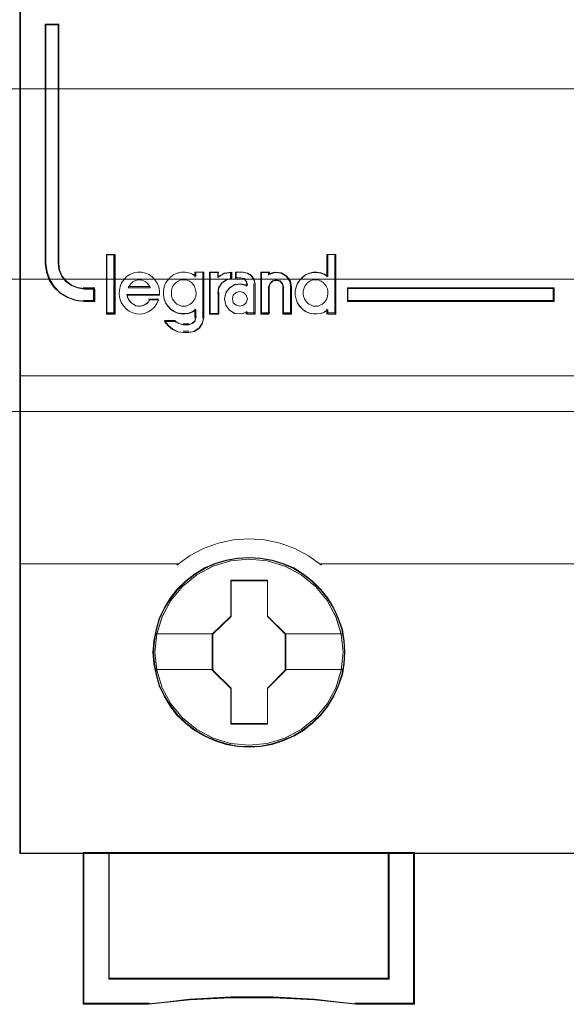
# Model space of a CAD drawing. Header units: millimetres. Extents: x 12819 to 17524, y -4386 to -1138.
# Tile 42 of 94: x 13080.74 to 13082.89, y -4218.71 to -4214.84. Entities that reach past the tile are written whole.
import ezdxf

# ---------------------------------------------------------------- set-up
doc = ezdxf.new("R2010")
doc.units = ezdxf.units.MM
doc.layers.get('0').update_dxf_attribs({"lineweight": 15})
for name, color, linetype, lineweight in [('30', 7, 'Continuous', 15), ('45', 7, 'Continuous', 15), ('50', 7, 'Continuous', 15)]:
    doc.layers.add(name, color=color, linetype=linetype, lineweight=lineweight)

# ---------------------------------------------------------------- blocks, each defined once
blk = doc.blocks.new('*U372')
at = {"layer": '50', "color": 7}
blk.add_lwpolyline([(61.985145, -287.348144), (386.014855, -287.348144), (386.014855, -333.652546), (61.985145, -333.652546), (61.985145, -287.348144)], dxfattribs=at)
blk = doc.blocks.new('*U373')
at = {"layer": '30', "color": 7}
blk.add_lwpolyline([(51.982287, -292.47731), (396.085575, -292.47731), (396.085575, -328.45355), (51.982287, -328.45355), (51.982287, -292.47731)], close=True, dxfattribs=at)
for points in [[(51.982287, -292.47731), (396.085575, -292.47731), (396.085575, -328.45355), (51.982287, -328.45355), (51.982287, -292.47731)], [(51.982287, -299.973955), (396.085575, -299.973955), (396.085575, -320.959157), (51.982287, -320.959157), (51.982287, -299.973955)]]:
    blk.add_lwpolyline(points, dxfattribs=at)
blk = doc.blocks.new('*U378')
at = {"layer": '45', "color": 7}
for points in [[(259.999657, -268.998482), (188.000343, -268.998482), (188.000343, -351.065128), (259.999657, -351.065128), (259.999657, -268.998482)], [(190.943292, -329.329811), (190.943292, -328.838292), (190.527568, -328.838292), (190.265604, -328.794111), (190.026421, -328.700225), (189.810016, -328.534545), (189.650561, -328.341251), (189.542358, -328.09273), (189.513884, -327.833164), (189.513884, -318.411469), (188.995653, -318.411469), (188.995653, -327.833164), (189.046906, -328.175571), (189.149414, -328.484841), (189.331649, -328.760975), (189.576527, -329.003973), (189.87266, -329.175176), (190.197266, -329.291152), (190.527568, -329.329811), (190.943292, -329.329811)], [(191.723705, -329.802857), (191.723705, -327.496196), (191.420588, -327.496196), (191.420588, -329.802857), (191.723705, -329.802857)], [(209.030775, -328.795945), (200.889598, -328.795945), (200.889598, -329.329811), (209.030775, -329.329811), (209.030775, -328.795945)], [(200.790067, -343.140489), (200.767681, -342.692312), (200.694926, -342.244135), (200.538224, -341.812557), (200.359135, -341.397579), (200.124081, -341.010265), (199.844255, -340.661683), (199.519657, -340.340766), (199.155883, -340.064114), (198.780916, -339.82066), (198.355581, -339.638069), (197.924649, -339.510809), (197.471331, -339.427814), (197.018013, -339.405681), (196.564695, -339.427814), (196.122569, -339.510809), (195.674848, -339.638069), (195.260705, -339.82066), (194.874545, -340.064114), (194.516368, -340.340766), (194.180577, -340.661683), (193.917541, -341.010265), (193.671294, -341.397579), (193.475415, -341.812557), (193.357889, -342.244135), (193.268344, -342.692312), (193.234765, -343.140489), (193.268344, -343.588666), (193.357889, -344.025776), (193.475415, -344.457354), (193.671294, -344.8668), (193.917541, -345.259646), (194.180577, -345.619294), (194.516368, -345.934678), (194.874545, -346.216863), (195.260705, -346.443718), (195.674848, -346.626309), (196.122569, -346.764635), (196.564695, -346.853164), (197.018013, -346.875296), (197.471331, -346.853164), (197.924649, -346.764635), (198.355581, -346.626309), (198.780916, -346.443718), (199.155883, -346.216863), (199.519657, -345.934678), (199.844255, -345.619294), (200.124081, -345.259646), (200.359135, -344.8668), (200.538224, -344.457354), (200.694926, -344.025776), (200.767681, -343.588666), (200.790067, -343.140489)], [(200.790067, -343.140489), (200.767681, -342.692312), (200.694926, -342.244135), (200.538224, -341.812557), (200.359135, -341.397579), (200.124081, -341.010265), (199.844255, -340.661683), (199.519657, -340.340766), (199.155883, -340.064114), (198.780916, -339.82066), (198.355581, -339.638069), (197.924649, -339.510809), (197.471331, -339.427814), (197.018013, -339.405681), (196.564695, -339.427814), (196.122569, -339.510809), (195.674848, -339.638069), (195.260705, -339.82066), (194.874545, -340.064114), (194.516368, -340.340766), (194.180577, -340.661683), (193.917541, -341.010265), (193.671294, -341.397579), (193.475415, -341.812557), (193.357889, -342.244135), (193.268344, -342.692312), (193.234765, -343.140489), (193.268344, -343.588666), (193.357889, -344.025776), (193.475415, -344.457354), (193.671294, -344.8668), (193.917541, -345.259646), (194.180577, -345.619294), (194.516368, -345.934678), (194.874545, -346.216863), (195.260705, -346.443718), (195.674848, -346.626309), (196.122569, -346.764635), (196.564695, -346.853164), (197.018013, -346.875296), (197.471331, -346.853164), (197.924649, -346.764635), (198.355581, -346.626309), (198.780916, -346.443718), (199.155883, -346.216863), (199.519657, -345.934678), (199.844255, -345.619294), (200.124081, -345.259646), (200.359135, -344.8668), (200.538224, -344.457354), (200.694926, -344.025776), (200.767681, -343.588666), (200.790067, -343.140489)], [(200.769709, -343.139362), (200.74745, -342.693753), (200.675109, -342.248145), (200.519298, -341.81904), (200.341228, -341.406439), (200.107511, -341.021345), (199.829277, -340.67476), (199.506525, -340.355682), (199.144821, -340.080615), (198.771987, -339.838556), (198.349071, -339.657011), (197.920591, -339.53048), (197.469851, -339.44796), (197.019112, -339.425955), (196.568372, -339.44796), (196.128762, -339.53048), (195.683588, -339.657011), (195.271801, -339.838556), (194.887838, -340.080615), (194.531698, -340.355682), (194.197817, -340.67476), (193.936277, -341.021345), (193.691431, -341.406439), (193.496667, -341.81904), (193.379809, -342.248145), (193.290774, -342.693753), (193.257386, -343.139362), (193.290774, -343.584971), (193.379809, -344.019578), (193.496667, -344.448682), (193.691431, -344.855782), (193.936277, -345.246377), (194.197817, -345.603965), (194.531698, -345.917541), (194.887838, -346.19811), (195.271801, -346.423665), (195.683588, -346.605209), (196.128762, -346.742743), (196.568372, -346.830765), (197.019112, -346.85277), (197.469851, -346.830765), (197.920591, -346.742743), (198.349071, -346.605209), (198.771987, -346.423665), (199.144821, -346.19811), (199.506525, -345.917541), (199.829277, -345.603965), (200.107511, -345.246377), (200.341228, -344.855782), (200.519298, -344.448682), (200.675109, -344.019578), (200.74745, -343.584971), (200.769709, -343.139362)], [(196.306077, -340.302215), (197.747018, -340.302215), (197.747018, -341.721308), (198.464663, -342.425311), (198.464663, -343.844403), (197.747018, -344.559493), (197.747018, -345.967499), (196.306077, -345.967499), (196.306077, -344.559493), (195.57148, -343.844403), (195.57148, -342.425311), (196.306077, -341.721308), (196.306077, -340.302215)], [(196.306077, -340.302215), (197.747018, -340.302215), (197.747018, -340.302215), (197.747018, -341.721308), (197.747018, -341.721308), (198.464663, -342.425311), (198.464663, -342.425311), (198.464663, -343.844403), (198.464663, -343.844403), (197.747018, -344.559493), (197.747018, -344.559493), (197.747018, -345.967499), (197.747018, -345.967499), (196.306077, -345.967499), (196.306077, -345.967499), (196.306077, -344.559493), (196.306077, -344.559493), (195.57148, -343.844403), (195.57148, -343.844403), (195.57148, -342.425311), (195.57148, -342.425311), (196.306077, -341.721308), (196.306077, -341.721308), (196.306077, -340.302215), (196.306077, -340.302215)], [(196.317785, -340.322489), (197.73732, -340.322489), (197.73732, -341.730861), (198.444304, -342.429545), (198.444304, -343.837917), (197.73732, -344.547604), (197.73732, -345.944973), (196.317785, -345.944973), (196.317785, -344.547604), (195.5941, -343.837917), (195.5941, -342.429545), (196.317785, -341.730861), (196.317785, -340.322489)], [(202.534679, -356.008568), (191.497998, -356.008568), (191.497998, -351.020076), (190.493141, -351.020076), (190.493141, -357.000723), (193.055526, -357.000723), (194.680045, -356.828898), (196.310147, -356.745756), (197.951414, -356.745756), (199.587098, -356.828898), (201.2172, -357.000723), (203.533954, -357.000723), (203.533954, -351.020076), (202.534679, -351.020076), (202.534679, -356.008568)], [(202.538644, -351.020076), (191.492974, -351.020076), (191.492974, -356.016338), (202.538644, -356.016338), (202.538644, -351.020076)]]:
    blk.add_lwpolyline(points, close=True, dxfattribs=at)
at = {"layer": '45', "color": 139}
for points in [[(259.999657, -268.998482), (188.000343, -268.998482), (188.000343, -351.065128), (259.999657, -351.065128), (259.999657, -268.998482)], [(194.443183, -329.516777), (194.536591, -329.505277), (194.624162, -329.476529), (194.700056, -329.430531), (194.77595, -329.367284), (194.846007, -329.292537), (194.886873, -329.217791), (194.921901, -329.120046), (194.933577, -329.0223), (194.921901, -328.913056), (194.898549, -328.82681), (194.863521, -328.729064), (194.810978, -328.654318), (194.74676, -328.579571), (194.670866, -328.527824), (194.583295, -328.493326), (194.484049, -328.476076), (194.396478, -328.476076), (194.308908, -328.493326), (194.221338, -328.527824), (194.145443, -328.579571), (194.069549, -328.654318), (194.017007, -328.729064), (193.981979, -328.82681), (193.958626, -328.913056), (193.958626, -329.0223), (193.970302, -329.120046), (194.005331, -329.217791), (194.046197, -329.292537), (194.104577, -329.367284), (194.180471, -329.430531), (194.268042, -329.476529), (194.355612, -329.505277), (194.443183, -329.516777)], [(199.644039, -329.516777), (199.73161, -329.505277), (199.81918, -329.476529), (199.90675, -329.430531), (199.970969, -329.367284), (200.035187, -329.292537), (200.076053, -329.217791), (200.111081, -329.120046), (200.122757, -329.0223), (200.122757, -328.913056), (200.099405, -328.82681), (200.058539, -328.729064), (200.000159, -328.654318), (199.935941, -328.579571), (199.860046, -328.527824), (199.772476, -328.493326), (199.684905, -328.476076), (199.585659, -328.476076), (199.498089, -328.493326), (199.410518, -328.527824), (199.334624, -328.579571), (199.270405, -328.654318), (199.217863, -328.729064), (199.171159, -328.82681), (199.147807, -328.913056), (199.147807, -329.0223), (199.159483, -329.120046), (199.194511, -329.217791), (199.235377, -329.292537), (199.305434, -329.367284), (199.369652, -329.430531), (199.457222, -329.476529), (199.544793, -329.505277), (199.644039, -329.516777)], [(196.95134, -329.224334), (196.903144, -329.081096), (196.800728, -328.9677), (196.656141, -328.937859), (196.511553, -328.9677), (196.397088, -329.081096), (196.360941, -329.224334), (196.397088, -329.373539), (196.511553, -329.474999), (196.656141, -329.516777), (196.800728, -329.474999), (196.903144, -329.373539), (196.95134, -329.224334)], [(200.717681, -343.134342), (200.644931, -342.414754), (200.437872, -341.733912), (200.090909, -341.097353), (199.632022, -340.543824), (199.072405, -340.08993), (198.428844, -339.752277), (197.734918, -339.541935), (197.013011, -339.475512), (196.291104, -339.541935), (195.602774, -339.752277), (194.959214, -340.08993), (194.394, -340.543824), (193.935113, -341.097353), (193.593746, -341.733912), (193.381092, -342.414754), (193.313937, -343.134342), (193.381092, -343.848395), (193.593746, -344.540307), (193.935113, -345.165796), (194.394, -345.72486), (194.959214, -346.178755), (195.602774, -346.516408), (196.291104, -346.726749), (197.013011, -346.798708), (197.734918, -346.726749), (198.428844, -346.516408), (199.072405, -346.178755), (199.632022, -345.72486), (200.090909, -345.165796), (200.437872, -344.540307), (200.644931, -343.848395), (200.717681, -343.134342)], [(200.717681, -343.139362), (200.644931, -342.419875), (200.437872, -341.739129), (200.096505, -341.10266), (199.632022, -340.543674), (199.072405, -340.089843), (198.43444, -339.752238), (197.734918, -339.541926), (197.013011, -339.475512), (196.2967, -339.541926), (195.597178, -339.752238), (194.959214, -340.089843), (194.399596, -340.543674), (193.935113, -341.10266), (193.593746, -341.739129), (193.386688, -342.419875), (193.313937, -343.139362), (193.386688, -343.853315), (193.593746, -344.539595), (193.935113, -345.17053), (194.399596, -345.723982), (194.959214, -346.177812), (195.597178, -346.520952), (196.2967, -346.731264), (197.013011, -346.803213), (197.734918, -346.731264), (198.43444, -346.520952), (199.072405, -346.177812), (199.632022, -345.723982), (200.096505, -345.17053), (200.437872, -344.539595), (200.644931, -343.853315), (200.717681, -343.139362)]]:
    blk.add_lwpolyline(points, close=True, dxfattribs=at)
at = {"layer": '45', "color": 59}
for points in [[(259.979298, -269.021008), (188.020702, -269.021008), (188.020702, -351.044855), (259.979298, -351.044855), (259.979298, -269.021008)], [(191.744063, -329.825383), (191.744063, -327.475923), (191.400229, -327.475923), (191.400229, -329.825383), (191.744063, -329.825383)], [(198.923765, -328.619813), (198.872248, -328.765602), (198.837904, -328.922607), (198.837904, -329.079611), (198.872248, -329.236616), (198.923765, -329.388013), (199.009626, -329.511374), (199.118384, -329.629127), (199.244314, -329.718844), (199.387416, -329.786131), (199.536242, -329.814168), (199.685068, -329.814168), (199.845342, -329.797346), (199.98272, -329.741273), (200.114374, -329.657163), (200.114374, -329.825383), (200.434923, -329.825383), (200.434923, -327.475923), (200.114374, -327.475923), (200.114374, -328.345055), (199.98272, -328.260945), (199.845342, -328.21048), (199.685068, -328.182443), (199.536242, -328.18805), (199.387416, -328.221694), (199.244314, -328.283374), (199.118384, -328.378699), (199.009626, -328.496452), (198.923765, -328.619813)], [(191.911594, -328.897404), (191.900146, -329.05584), (191.93449, -329.214275), (191.986007, -329.361394), (192.071868, -329.497195), (192.180626, -329.616022), (192.295108, -329.712215), (192.443934, -329.774457), (192.59276, -329.814066), (192.74731, -329.825383), (192.896136, -329.797091), (193.044962, -329.740507), (193.170892, -329.65563), (193.291098, -329.553779), (193.388407, -329.412319), (193.451372, -329.265201), (193.096479, -329.265201), (193.044962, -329.350077), (192.981997, -329.412319), (192.907584, -329.457586), (192.821723, -329.485878), (192.735862, -329.508512), (192.638553, -329.508512), (192.552691, -329.485878), (192.478278, -329.44627), (192.403865, -329.389686), (192.3409, -329.327443), (192.283659, -329.253884), (192.243591, -329.169008), (192.220695, -329.072815), (193.497165, -329.072815), (193.497165, -328.91438), (193.46282, -328.755944), (193.399855, -328.608826), (193.313994, -328.473024), (193.205237, -328.354198), (193.079307, -328.269322), (192.936205, -328.207079), (192.787379, -328.173129), (192.627104, -328.167471), (192.478278, -328.195763), (192.329452, -328.258005), (192.197798, -328.342881), (192.094765, -328.461707), (191.997455, -328.586192), (191.940214, -328.733311), (191.911594, -328.897404)], [(193.680806, -328.750936), (193.646461, -328.908023), (193.646461, -329.06511), (193.680806, -329.222196), (193.732322, -329.373673), (193.818184, -329.497098), (193.926941, -329.614913), (194.052871, -329.704677), (194.190249, -329.772), (194.344799, -329.800051), (194.493625, -329.800051), (194.642452, -329.783221), (194.791278, -329.727118), (194.922932, -329.642965), (194.922932, -329.968359), (194.877139, -330.108615), (194.779829, -330.198379), (194.642452, -330.243261), (194.442109, -330.243261), (194.24749, -330.198379), (194.087216, -330.108615), (193.692254, -330.108615), (193.829632, -330.282532), (194.001354, -330.428399), (194.213145, -330.523773), (194.442109, -330.546214), (194.642452, -330.546214), (194.865691, -330.506942), (195.06031, -330.377907), (195.186239, -330.187158), (195.24348, -329.968359), (195.24348, -328.167471), (194.922932, -328.167471), (194.922932, -328.330168), (194.791278, -328.246014), (194.642452, -328.195522), (194.493625, -328.167471), (194.344799, -328.173081), (194.190249, -328.206742), (194.052871, -328.268455), (193.926941, -328.363829), (193.818184, -328.481644), (193.732322, -328.60507), (193.680806, -328.750936)], [(195.465163, -328.167471), (195.465163, -329.825383), (195.799704, -329.825383), (195.799704, -328.987939), (195.82905, -328.778578), (195.952302, -328.597509), (196.128376, -328.473024), (196.333796, -328.410782), (196.333796, -328.167471), (196.052077, -328.207079), (195.799704, -328.342881), (195.799704, -328.167471), (195.465163, -328.167471)], [(195.487783, -328.189996), (195.487783, -329.802857), (195.805772, -329.802857), (195.805772, -328.98817), (195.833666, -328.784498), (195.950819, -328.608349), (196.118182, -328.487247), (196.313438, -328.426696), (196.313438, -328.189996), (196.045658, -328.228529), (195.805772, -328.36064), (195.805772, -328.189996), (195.487783, -328.189996)], [(196.247381, -328.801212), (196.097236, -328.987939), (196.051038, -329.23125), (196.097236, -329.468903), (196.247381, -329.666947), (196.449499, -329.797091), (196.697815, -329.814066), (196.940356, -329.751823), (196.940356, -329.825383), (197.252195, -329.825383), (197.252195, -328.642776), (197.217546, -328.461707), (197.107825, -328.303272), (196.957681, -328.207079), (196.772887, -328.167471), (196.507247, -328.167471), (196.507247, -328.399465), (196.686265, -328.399465), (196.819086, -328.427757), (196.905707, -328.52395), (196.940356, -328.642776), (196.940356, -328.705019), (196.697815, -328.642776), (196.449499, -328.671068), (196.247381, -328.801212)], [(197.485188, -328.167471), (197.485188, -329.825383), (197.797614, -329.825383), (197.797614, -328.755944), (197.8439, -328.620143), (197.942256, -328.512633), (198.081112, -328.484341), (198.231539, -328.512633), (198.329896, -328.620143), (198.376181, -328.755944), (198.376181, -329.825383), (198.688607, -329.825383), (198.688607, -328.755944), (198.642322, -328.52395), (198.503466, -328.325906), (198.289396, -328.195763), (198.040612, -328.167471), (197.797614, -328.24103), (197.797614, -328.167471), (197.485188, -328.167471)], [(197.507809, -328.189996), (197.507809, -329.802857), (197.80849, -329.802857), (197.80849, -328.762479), (197.853035, -328.630368), (197.947694, -328.52578), (198.08133, -328.498256), (198.226102, -328.52578), (198.320761, -328.630368), (198.365306, -328.762479), (198.365306, -329.802857), (198.665987, -329.802857), (198.665987, -328.762479), (198.621441, -328.536789), (198.487805, -328.344126), (198.281783, -328.21752), (198.042352, -328.189996), (197.80849, -328.261557), (197.80849, -328.189996), (197.507809, -328.189996)], [(193.089626, -328.701102), (193.13071, -328.784682), (192.262077, -328.784682), (192.30903, -328.701102), (192.37359, -328.617521), (192.438151, -328.559657), (192.526188, -328.508223), (192.602487, -328.482506), (192.702262, -328.476076), (192.7903, -328.482506), (192.866599, -328.508223), (192.954636, -328.559657), (193.019196, -328.617521), (193.089626, -328.701102)], [(193.13071, -328.784682), (192.262077, -328.784682), (192.30903, -328.701102), (192.37359, -328.617521), (192.438151, -328.559657), (192.526188, -328.508223), (192.602487, -328.482506), (192.702262, -328.476076), (192.7903, -328.482506), (192.866599, -328.508223), (192.954636, -328.559657), (193.019196, -328.617521), (193.089626, -328.701102), (193.13071, -328.784682)], [(194.308908, -328.493326), (194.396478, -328.476076), (194.484049, -328.476076), (194.583295, -328.493326), (194.670866, -328.527824), (194.74676, -328.579571), (194.810978, -328.654318), (194.863521, -328.729064), (194.898549, -328.82681), (194.921901, -328.913056), (194.933577, -329.0223), (194.921901, -329.120046), (194.886873, -329.217791), (194.846007, -329.292537), (194.77595, -329.367284), (194.700056, -329.430531), (194.624162, -329.476529), (194.536591, -329.505277), (194.443183, -329.516777), (194.355612, -329.505277), (194.268042, -329.476529), (194.180471, -329.430531), (194.104577, -329.367284), (194.046197, -329.292537), (194.005331, -329.217791), (193.970302, -329.120046), (193.958626, -329.0223), (193.958626, -328.913056), (193.981979, -328.82681), (194.017007, -328.729064), (194.069549, -328.654318), (194.145443, -328.579571), (194.221338, -328.527824), (194.308908, -328.493326)], [(194.069549, -328.654318), (194.145443, -328.579571), (194.221338, -328.527824), (194.308908, -328.493326), (194.396478, -328.476076), (194.484049, -328.476076), (194.583295, -328.493326), (194.670866, -328.527824), (194.74676, -328.579571), (194.810978, -328.654318), (194.863521, -328.729064), (194.898549, -328.82681), (194.921901, -328.913056), (194.933577, -329.0223), (194.921901, -329.120046), (194.886873, -329.217791), (194.846007, -329.292537), (194.77595, -329.367284), (194.700056, -329.430531), (194.624162, -329.476529), (194.536591, -329.505277), (194.443183, -329.516777), (194.355612, -329.505277), (194.268042, -329.476529), (194.180471, -329.430531), (194.104577, -329.367284), (194.046197, -329.292537), (194.005331, -329.217791), (193.970302, -329.120046), (193.958626, -329.0223), (193.958626, -328.913056), (193.981979, -328.82681), (194.017007, -328.729064), (194.069549, -328.654318)], [(199.860046, -328.527824), (199.935941, -328.579571), (200.000159, -328.654318), (200.058539, -328.729064), (200.099405, -328.82681), (200.122757, -328.913056), (200.122757, -329.0223), (200.111081, -329.120046), (200.076053, -329.217791), (200.035187, -329.292537), (199.970969, -329.367284), (199.90675, -329.430531), (199.81918, -329.476529), (199.73161, -329.505277), (199.644039, -329.516777), (199.544793, -329.505277), (199.457222, -329.476529), (199.369652, -329.430531), (199.305434, -329.367284), (199.235377, -329.292537), (199.194511, -329.217791), (199.159483, -329.120046), (199.147807, -329.0223), (199.147807, -328.913056), (199.171159, -328.82681), (199.217863, -328.729064), (199.270405, -328.654318), (199.334624, -328.579571), (199.410518, -328.527824), (199.498089, -328.493326), (199.585659, -328.476076), (199.684905, -328.476076), (199.772476, -328.493326), (199.860046, -328.527824)], [(199.270405, -328.654318), (199.334624, -328.579571), (199.410518, -328.527824), (199.498089, -328.493326), (199.585659, -328.476076), (199.684905, -328.476076), (199.772476, -328.493326), (199.860046, -328.527824), (199.935941, -328.579571), (200.000159, -328.654318), (200.058539, -328.729064), (200.099405, -328.82681), (200.122757, -328.913056), (200.122757, -329.0223), (200.111081, -329.120046), (200.076053, -329.217791), (200.035187, -329.292537), (199.970969, -329.367284), (199.90675, -329.430531), (199.81918, -329.476529), (199.73161, -329.505277), (199.644039, -329.516777), (199.544793, -329.505277), (199.457222, -329.476529), (199.369652, -329.430531), (199.305434, -329.367284), (199.235377, -329.292537), (199.194511, -329.217791), (199.159483, -329.120046), (199.147807, -329.0223), (199.147807, -328.913056), (199.171159, -328.82681), (199.217863, -328.729064), (199.270405, -328.654318)], [(196.903144, -329.081096), (196.95134, -329.224334), (196.903144, -329.373539), (196.800728, -329.474999), (196.656141, -329.516777), (196.511553, -329.474999), (196.397088, -329.373539), (196.360941, -329.224334), (196.397088, -329.081096), (196.511553, -328.9677), (196.656141, -328.937859), (196.800728, -328.9677), (196.903144, -329.081096)], [(196.903144, -329.081096), (196.95134, -329.224334), (196.903144, -329.373539), (196.800728, -329.474999), (196.656141, -329.516777), (196.511553, -329.474999), (196.397088, -329.373539), (196.360941, -329.224334), (196.397088, -329.081096), (196.511553, -328.9677), (196.656141, -328.937859), (196.800728, -328.9677), (196.903144, -329.081096)], [(209.008155, -328.816219), (200.912219, -328.816219), (200.912219, -329.309538), (209.008155, -329.309538), (209.008155, -328.816219)], [(202.534679, -356.008568), (191.497998, -356.008568), (191.497998, -351.020076), (190.493141, -351.020076), (190.493141, -357.000723), (193.055526, -357.000723), (194.680045, -356.828898), (196.310147, -356.745756), (197.951414, -356.745756), (199.587098, -356.828898), (201.2172, -357.000723), (203.533954, -357.000723), (203.533954, -351.020076), (202.534679, -351.020076), (202.534679, -356.008568)], [(202.515352, -355.993516), (191.515045, -355.993516), (191.515045, -351.042602), (190.513499, -351.042602), (190.513499, -356.978197), (193.06744, -356.978197), (194.686605, -356.807666), (196.311334, -356.725151), (197.947192, -356.725151), (199.577485, -356.807666), (201.202214, -356.978197), (203.511333, -356.978197), (203.511333, -351.042602), (202.515352, -351.042602), (202.515352, -355.993516)], [(202.538644, -351.020076), (191.492974, -351.020076), (191.492974, -356.016338), (202.538644, -356.016338), (202.538644, -351.020076)], [(202.516024, -351.042602), (191.515595, -351.042602), (191.515595, -355.993812), (202.516024, -355.993812), (202.516024, -351.042602)]]:
    blk.add_lwpolyline(points, close=True, dxfattribs=at)
at = {"layer": '45', "color": 139}
for points in [[(188.995653, -318.411469), (188.995653, -327.838591)], [(188.995653, -318.411469), (189.547597, -318.411469)], [(189.502355, -318.411469), (189.502355, -327.838591)], [(191.400229, -327.475923), (191.400229, -329.825383)], [(191.400229, -327.475923), (191.744063, -327.475923)], [(191.698822, -327.475923), (191.698822, -329.825383)], [(200.077516, -327.475923), (200.077516, -328.372457)], [(200.077516, -327.475923), (200.434923, -327.475923)], [(200.389681, -327.475923), (200.389681, -329.825383)], [(188.995653, -327.793539), (189.047268, -328.145011), (189.150499, -328.462469), (189.334021, -328.745914), (189.580628, -328.995346), (189.878851, -329.171082), (190.205749, -329.290129), (190.538382, -329.329811)], [(189.502355, -327.793539), (189.531457, -328.064037), (189.642044, -328.323024), (189.805015, -328.524458), (190.026189, -328.697116), (190.270645, -328.794955), (190.538382, -328.840997)], [(193.497165, -329.072815), (193.497165, -328.91438), (193.46282, -328.755944), (193.399855, -328.608826), (193.313994, -328.473024), (193.205237, -328.354198), (193.079307, -328.269322), (192.936205, -328.207079), (192.787379, -328.173129), (192.627104, -328.167471), (192.478278, -328.195763), (192.329452, -328.258005), (192.197798, -328.342881), (192.094765, -328.461707), (191.997455, -328.586192), (191.940214, -328.733311), (191.911594, -328.897404), (191.900146, -329.05584), (191.93449, -329.214275), (191.986007, -329.361394), (192.071868, -329.497195), (192.180626, -329.616022), (192.295108, -329.712215), (192.443934, -329.774457), (192.59276, -329.814066), (192.74731, -329.825383), (192.896136, -329.797091), (193.044962, -329.740507), (193.170892, -329.65563), (193.291098, -329.553779), (193.388407, -329.412319), (193.451372, -329.265201)], [(194.933577, -328.33157), (194.800825, -328.246691), (194.650758, -328.195763), (194.500691, -328.167471), (194.350623, -328.173129), (194.194784, -328.207081), (194.05626, -328.269325), (193.92928, -328.365521), (193.819616, -328.484351), (193.733039, -328.60884), (193.681092, -328.755964), (193.646461, -328.914404), (193.646461, -329.072845), (193.681092, -329.231285), (193.733039, -329.384067), (193.819616, -329.508556), (193.92928, -329.627386), (194.05626, -329.717924), (194.194784, -329.785827), (194.350623, -329.81412), (194.500691, -329.81412), (194.650758, -329.797144), (194.800825, -329.740558), (194.933577, -329.655679)], [(194.888336, -328.167471), (194.888336, -328.372457)], [(194.888336, -328.167471), (195.24348, -328.167471)], [(195.198239, -328.167471), (195.198239, -329.978559)], [(195.465163, -328.167471), (195.465163, -329.825383)], [(195.465163, -328.167471), (195.829355, -328.167471)], [(196.333796, -328.167471), (196.043854, -328.216301), (195.784114, -328.38372)], [(195.784114, -328.167471), (195.784114, -328.38372)], [(196.288555, -328.167471), (196.288555, -328.449045)], [(196.489879, -328.167471), (196.489879, -328.437782)], [(196.790734, -328.167471), (196.489879, -328.167471)], [(197.252195, -328.674305), (197.215566, -328.481225), (197.099574, -328.31228), (196.940848, -328.209707), (196.745492, -328.167471)], [(197.485188, -328.167471), (197.485188, -329.825383)], [(197.485188, -328.167471), (197.831284, -328.167471)], [(198.688607, -328.784682), (198.641721, -328.541358), (198.501061, -328.333643), (198.284212, -328.197144), (198.032197, -328.167471), (197.786043, -328.244622)], [(197.786043, -328.167471), (197.786043, -328.284606)], [(200.122757, -328.33157), (199.990239, -328.246691), (199.851959, -328.195763), (199.690632, -328.167471), (199.540828, -328.173129), (199.391025, -328.207081), (199.246983, -328.269325), (199.120226, -328.365521), (199.010754, -328.484351), (198.924329, -328.60884), (198.872474, -328.755964), (198.837904, -328.914404), (198.837904, -329.072845), (198.872474, -329.231285), (198.924329, -329.384067), (199.010754, -329.508556), (199.120226, -329.627386), (199.246983, -329.717924), (199.391025, -329.785827), (199.540828, -329.81412), (199.690632, -329.81412), (199.851959, -329.797144), (199.990239, -329.740558), (200.122757, -329.655679)], [(193.13071, -328.784682), (193.089626, -328.701102), (193.019196, -328.617521), (192.954636, -328.559657), (192.866599, -328.508223), (192.7903, -328.482506), (192.702262, -328.476076), (192.602487, -328.482506), (192.526188, -328.508223), (192.438151, -328.559657), (192.37359, -328.617521), (192.30903, -328.701102), (192.262077, -328.784682)], [(192.262077, -328.73963), (193.13071, -328.73963)], [(196.333796, -328.403993), (196.12238, -328.469341), (195.941166, -328.600036), (195.814316, -328.790137), (195.784114, -329.009942)], [(196.95134, -328.69435), (196.705803, -328.631506), (196.45442, -328.660071), (196.249806, -328.791473), (196.097807, -328.980005), (196.051038, -329.225669), (196.097807, -329.46562), (196.249806, -329.665579), (196.45442, -329.79698), (196.705803, -329.81412), (196.95134, -329.751275)], [(196.489879, -328.394983), (196.707037, -328.394983)], [(196.95134, -328.674305), (196.911857, -328.537892), (196.813149, -328.427462), (196.661796, -328.394983)], [(196.906099, -328.631506), (196.906099, -328.735125)], [(197.206954, -328.631506), (197.206954, -329.825383)], [(198.387753, -328.784682), (198.339616, -328.630379), (198.237325, -328.508223), (198.080881, -328.476076), (197.93647, -328.508223), (197.83418, -328.630379), (197.786043, -328.784682)], [(197.786043, -328.73963), (197.786043, -329.825383)], [(198.342511, -328.73963), (198.342511, -329.825383)], [(198.643366, -328.73963), (198.643366, -329.825383)], [(190.493141, -328.795945), (190.943292, -328.795945)], [(190.89805, -328.795945), (190.89805, -329.329811)], [(192.212311, -329.048236), (193.497165, -329.048236)], [(192.212311, -329.048236), (192.23573, -329.15168), (192.276713, -329.242954), (192.335261, -329.322059), (192.399663, -329.388993), (192.475775, -329.449842), (192.551887, -329.492437), (192.639709, -329.516777), (192.73924, -329.516777), (192.827061, -329.492437), (192.914882, -329.462012), (192.990994, -329.413333), (193.055397, -329.346398), (193.108089, -329.255124)], [(195.465163, -329.825383), (195.829355, -329.825383), (195.829355, -328.96489)], [(200.889598, -328.795945), (209.030775, -328.795945)], [(200.889598, -328.795945), (200.889598, -329.329811)], [(208.985534, -329.329811), (208.985534, -328.795945)], [(190.493141, -329.284759), (190.943292, -329.284759)], [(193.062848, -329.235202), (193.451924, -329.235202)], [(200.889598, -329.284759), (209.030775, -329.284759)], [(191.400229, -329.780331), (191.744063, -329.780331)], [(194.888336, -329.615891), (194.888336, -329.978559)], [(196.906099, -329.708247), (196.906099, -329.825383)], [(196.906099, -329.780331), (197.252195, -329.780331)], [(197.485188, -329.780331), (197.831284, -329.780331)], [(198.342511, -329.780331), (198.688607, -329.780331)], [(200.077516, -329.615891), (200.077516, -329.825383)], [(200.077516, -329.780331), (200.434923, -329.780331)], [(193.691703, -330.070916), (193.833436, -330.259816), (194.010602, -330.418249), (194.229107, -330.52184), (194.465329, -330.546214)], [(193.691703, -330.070916), (194.121495, -330.070916)], [(194.073992, -330.070916), (194.250725, -330.189553), (194.465329, -330.248871)], [(194.420088, -330.203819), (194.659867, -330.203819)], [(194.614626, -330.546214), (194.8482, -330.504574), (195.051829, -330.367756), (195.183589, -330.165503), (195.24348, -329.933507)], [(194.614626, -330.248871), (194.770847, -330.197383), (194.881503, -330.094407), (194.933577, -329.933507)], [(194.659867, -330.501162), (194.420088, -330.501162)], [(188.000343, -332.249178), (259.999657, -332.249178)], [(199.86262, -339.703024), (199.357767, -339.346113), (198.813647, -339.052524), (198.235871, -338.839528), (197.630047, -338.712882), (197.007395, -338.666829), (196.401571, -338.712882), (195.795748, -338.839528), (195.217971, -339.052524), (194.668242, -339.346113), (194.168999, -339.703024)], [(188.000343, -339.657972), (194.21424, -339.657972)], [(199.817379, -339.657972), (206.031275, -339.657972)], [(205.986034, -339.657972), (212.202192, -339.657972)], [(190.493141, -351.020076), (190.493141, -357.000723)], [(191.492974, -351.020076), (191.492974, -356.016338)], [(202.493403, -356.016338), (202.493403, -351.020076)], [(203.488712, -351.020076), (203.488712, -357.000723)], [(191.492974, -355.971286), (202.538644, -355.971286)], [(193.092255, -356.955672), (190.493141, -356.955672)], [(201.224384, -357.000723), (199.591147, -356.80034), (197.952317, -356.703381), (196.307894, -356.703381), (194.674657, -356.80034), (193.047014, -357.000723)], [(203.533954, -356.955672), (201.179143, -356.955672)]]:
    blk.add_lwpolyline(points, dxfattribs=at)
at = {"layer": '45', "color": 1}
for points in [[(190.943292, -329.329811), (190.943292, -328.838292), (190.527568, -328.838292), (190.265604, -328.794111), (190.026421, -328.700225), (189.810016, -328.534545), (189.650561, -328.341251), (189.542358, -328.09273), (189.513884, -327.833164), (189.513884, -318.411469), (188.995653, -318.411469), (188.995653, -327.833164), (189.046906, -328.175571), (189.149414, -328.484841), (189.331649, -328.760975), (189.576527, -329.003973), (189.87266, -329.175176), (190.197266, -329.291152), (190.527568, -329.329811), (190.943292, -329.329811)], [(190.922933, -329.309538), (190.922933, -328.819844), (190.516383, -328.819844), (190.260201, -328.775827), (190.026295, -328.68229), (189.814666, -328.517225), (189.658729, -328.324649), (189.552915, -328.077051), (189.525069, -327.818449), (189.525069, -318.431742), (189.018273, -318.431742), (189.018273, -327.818449), (189.068396, -328.159584), (189.168641, -328.467705), (189.346855, -328.742814), (189.58633, -328.984909), (189.875927, -329.155477), (190.19337, -329.271022), (190.516383, -329.309538), (190.922933, -329.309538)], [(209.030775, -328.795945), (200.889598, -328.795945), (200.889598, -329.329811), (209.030775, -329.329811), (209.030775, -328.795945)]]:
    blk.add_lwpolyline(points, close=True, dxfattribs=at)
at = {"layer": '45', "color": 7}
for points in [[(193.307151, -342.408394), (195.616721, -342.408394)], [(198.419421, -342.408394), (200.717681, -342.408394)], [(193.307151, -343.816268), (195.616721, -343.816268)], [(198.419421, -343.816268), (200.717681, -343.816268)]]:
    blk.add_lwpolyline(points, dxfattribs=at)

msp = doc.modelspace()

# ---------------------------------------------------------------- block references
at = {"xscale": 0.1000000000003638, "yscale": 0.1000000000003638, "zscale": 0.1000000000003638}
for name in ['*U373', '*U372', '*U378']:
    msp.add_blockref(name, (13061.9398, -4183.0131), dxfattribs=at)

doc.saveas('drawing.dxf')
